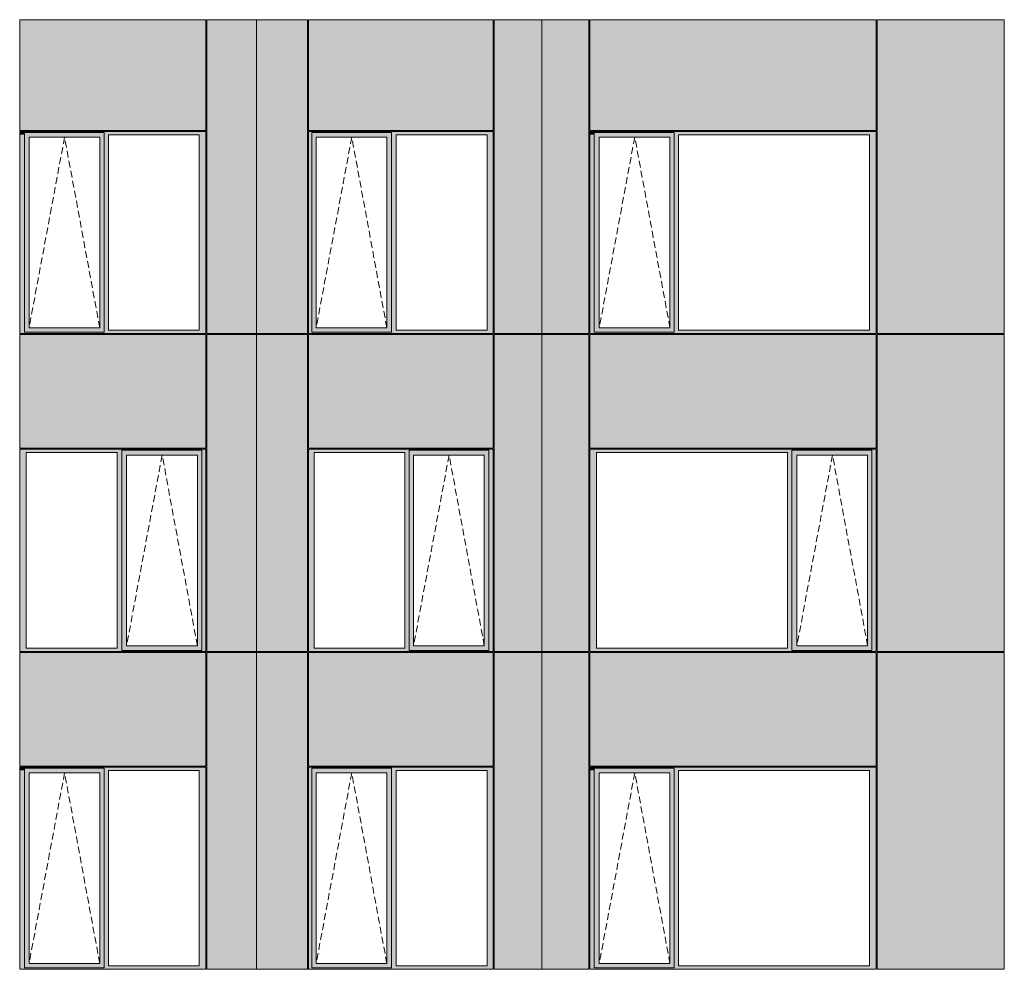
# Model space of a CAD drawing. Header units: millimetres. Extents: x -2957 to 755902, y -5565 to 302042.
# Tile 62 of 65: x 320503 to 330725, y 96898 to 106758. Entities that reach past the tile are written whole.
import ezdxf

# ---------------------------------------------------------------- set-up
doc = ezdxf.new("R2010")
doc.units = ezdxf.units.MM
doc.header["$MEASUREMENT"] = 0
doc.linetypes.add('OO_EOIAAY', pattern=[105.833361, 70.555568, -35.277793])
doc.layers.add('0_Ном._пера__1', color=7, linetype='Continuous', lineweight=0)
doc.layers.add('0_Ном._пера__120', color=7, linetype='Continuous', lineweight=0)
doc.layers.add('АР-Стены_внешние_.АР_Ном._пера__214', color=7, linetype='Continuous', lineweight=0, true_color=0xe2eaf1)

msp = doc.modelspace()

# ---------------------------------------------------------------- hatches: boundary and pattern name
at = {"layer": '0_Ном._пера__1', "linetype": 'Continuous', "lineweight": 0, "true_color": 0x000000}
for points in [[(320512.242, 105598.425), (320502.967, 105598.425), (320502.967, 105563.425), (320551.668, 105563.425), (320551.668, 105598.425)], [(321379.044, 105598.425), (320551.668, 105598.425), (320551.668, 105538.425), (320600.885, 105538.425), (321334.231, 105538.425), (321379.044, 105538.425)], [(322423.894, 105598.425), (321379.044, 105598.425), (321379.044, 105563.425), (321423.34, 105563.425), (322367.593, 105563.425), (322436.498, 105563.425), (322436.498, 105598.425)], [(323500.678, 105598.425), (323500.678, 105563.425), (323535.738, 105563.425), (323535.738, 105588.425), (324363.103, 105588.425), (324363.103, 105563.425), (324411.804, 105563.425), (325356.08, 105563.425), (325418.155, 105563.425), (325418.155, 105598.425)], [(326422.419, 105598.425), (326422.419, 105563.425), (326466.722, 105563.425), (326466.722, 105588.425), (326471.105, 105588.425), (326471.105, 105598.425)], [(327298.636, 105598.425), (326466.779, 105598.425), (326466.779, 105538.425), (326520.331, 105538.425), (327253.793, 105538.425), (327298.636, 105538.425)], [(329385.268, 105598.425), (327298.636, 105598.425), (327298.636, 105563.425), (327342.94, 105563.425), (329326.44, 105563.425), (329395.355, 105563.425), (329395.355, 105598.425)], [(320502.967, 105563.425), (320502.967, 103533.425), (320551.668, 103533.425), (320551.668, 105563.425)], [(320551.668, 105538.425), (320551.668, 103558.425), (320600.005, 103558.425), (320600.005, 105538.425)], [(321334.231, 103558.425), (321379.044, 103558.425), (321379.044, 105538.425), (321334.231, 105538.425)], [(321379.044, 105563.425), (321379.044, 103533.425), (321423.34, 103533.425), (321423.34, 105563.425)], [(322367.593, 105563.425), (322367.593, 103533.425), (322436.498, 103533.425), (322436.498, 105563.425)], [(323500.678, 105563.425), (323500.678, 103533.425), (323535.738, 103533.425), (323535.738, 105563.425)], [(324363.103, 105588.425), (323535.738, 105588.425), (323535.738, 105538.425), (323580.549, 105538.425), (324313.885, 105538.425), (324363.103, 105538.425)], [(323535.738, 105538.425), (323535.738, 103558.425), (323580.549, 103558.425), (323580.549, 105538.425)], [(324363.103, 105538.425), (324314.767, 105538.425), (324314.767, 103558.425), (324363.103, 103558.425)], [(324363.103, 105563.425), (324363.103, 103533.425), (324411.804, 103533.425), (324411.804, 105563.425)], [(325356.08, 105563.425), (325356.08, 103533.425), (325418.155, 103533.425), (325418.155, 105563.425)], [(326422.419, 105563.425), (326422.419, 103533.425), (326466.722, 103533.425), (326466.722, 105563.425)], [(326466.779, 105538.425), (326466.779, 103558.425), (326519.454, 103558.425), (326519.454, 105538.425)], [(327253.793, 105538.425), (327253.793, 103558.425), (327298.636, 103558.425), (327298.636, 105538.425)], [(327298.636, 103533.425), (327342.94, 103533.425), (327342.94, 105563.425), (327298.636, 105563.425)], [(329326.44, 103533.425), (329395.355, 103533.425), (329395.355, 105563.425), (329326.44, 105563.425)], [(320600.885, 103558.425), (320551.668, 103558.425), (320551.668, 103513), (321379.044, 103513), (321379.044, 103558.425), (321334.231, 103558.425)], [(323535.738, 103558.425), (323535.738, 103513), (324363.103, 103513), (324363.103, 103558.425), (324313.885, 103558.425), (323580.549, 103558.425)], [(326466.779, 103558.425), (326466.779, 103498.425), (327298.636, 103498.425), (327298.636, 103558.425), (327253.793, 103558.425), (326520.331, 103558.425)], [(320502.967, 103498.425), (320512.81, 103498.425), (320536.101, 103498.425), (321379.044, 103498.425), (321379.044, 103513), (320551.668, 103513), (320551.668, 103533.425), (320502.967, 103533.425)], [(321379.044, 103508.425), (321379.044, 103498.425), (321567.297, 103498.425), (321567.3, 103513), (321567.3, 103498.425), (322220.213, 103498.425), (322220.217, 103513), (322220.217, 103498.425), (322436.498, 103498.425), (322436.498, 103533.425), (322367.593, 103533.425), (321423.34, 103533.425), (321379.044, 103533.425)], [(323500.667, 103533.425), (323500.667, 103498.425), (325388.91, 103498.425), (325412.877, 103498.425), (325418.155, 103498.425), (325418.155, 103533.425), (325356.08, 103533.425), (324411.804, 103533.425), (324363.103, 103533.425), (324363.103, 103513), (323535.738, 103513), (323535.738, 103533.425)], [(326422.419, 103498.425), (326432.264, 103498.425), (326460.035, 103498.425), (327116.026, 103498.425), (327116.026, 103513), (326466.722, 103513), (326466.722, 103533.425), (326422.419, 103533.425)], [(327298.636, 103513), (327298.636, 103498.425), (327496.567, 103498.425), (327496.573, 103513), (327496.573, 103498.425), (328152.866, 103498.425), (329385.805, 103498.425), (329395.355, 103498.425), (329395.355, 103533.425), (329326.44, 103533.425), (327342.94, 103533.425), (327298.636, 103533.425)], [(320502.967, 102298.425), (320502.967, 102263.425), (320571.872, 102263.425), (321516.125, 102263.425), (321564.826, 102263.425), (321564.826, 102288.425), (322392.202, 102288.425), (322392.202, 102263.425), (322436.498, 102263.425), (322436.498, 102298.425)], [(320502.967, 102263.425), (320502.967, 100233.425), (320571.872, 100233.425), (320571.872, 102263.425)], [(321564.826, 102263.425), (321516.125, 102263.425), (321516.125, 100233.425), (321564.826, 100233.425)], [(321564.826, 102288.425), (321564.826, 102238.425), (321614.043, 102238.425), (322347.389, 102238.425), (322392.202, 102238.425), (322392.202, 102288.425)], [(321564.826, 100258.425), (321613.163, 100258.425), (321613.163, 102238.425), (321564.826, 102238.425)], [(322392.202, 102238.425), (322347.389, 102238.425), (322347.389, 100258.425), (322392.202, 100258.425)], [(322392.202, 102263.425), (322392.202, 100233.425), (322436.498, 100233.425), (322436.498, 102263.425)], [(325418.155, 102298.425), (323500.678, 102298.425), (323500.678, 102263.425), (323558.363, 102263.425), (324502.639, 102263.425), (324546.934, 102263.425), (324546.934, 102288.425), (325374.299, 102288.425), (325374.299, 102263.425), (325418.155, 102263.425)], [(323558.363, 102263.425), (323500.678, 102263.425), (323500.678, 100233.425), (323558.363, 100233.425)], [(324546.934, 102263.425), (324502.639, 102263.425), (324502.639, 100233.425), (324546.934, 100233.425)], [(325374.299, 102288.425), (324546.934, 102288.425), (324546.934, 102238.425), (324591.745, 102238.425), (325325.082, 102238.425), (325374.299, 102238.425)], [(324546.934, 102238.425), (324546.934, 100258.425), (324591.745, 100258.425), (324591.745, 102238.425)], [(325325.963, 102238.425), (325325.963, 100258.425), (325374.299, 100258.425), (325374.299, 102238.425)], [(325374.299, 102263.425), (325374.299, 100233.425), (325418.155, 100233.425), (325418.155, 102263.425)], [(329395.355, 102298.425), (326422.419, 102298.425), (326422.419, 102263.425), (326491.335, 102263.425), (328474.835, 102263.425), (328519.138, 102263.425), (328519.138, 102288.425), (329351.052, 102288.425), (329351.052, 102263.425), (329395.355, 102263.425)], [(326422.419, 102263.425), (326422.419, 100233.425), (326491.335, 100233.425), (326491.335, 102263.425)], [(328519.138, 102263.425), (328474.835, 102263.425), (328474.835, 100233.425), (328519.138, 100233.425)], [(328519.174, 102288.425), (328519.174, 102238.425), (328572.747, 102238.425), (329306.209, 102238.425), (329351.052, 102238.425), (329351.052, 102288.425)], [(328519.174, 100258.425), (328571.87, 100258.425), (328571.87, 102238.425), (328519.174, 102238.425)], [(329306.209, 102238.425), (329306.209, 100258.425), (329351.052, 100258.425), (329351.052, 102238.425)], [(329351.052, 100233.425), (329395.355, 100233.425), (329395.355, 102263.425), (329351.052, 102263.425)], [(320571.872, 100233.425), (320502.967, 100233.425), (320502.967, 100198.425), (322436.498, 100198.425), (322436.498, 100233.425), (322392.202, 100233.425), (322392.202, 100208.425), (321564.826, 100208.425), (321564.826, 100233.425), (321516.125, 100233.425)], [(321614.043, 100258.425), (321564.826, 100258.425), (321564.826, 100208.425), (322392.202, 100208.425), (322392.202, 100258.425), (322347.389, 100258.425)], [(323500.678, 100198.425), (325418.155, 100198.425), (325418.155, 100233.425), (325374.299, 100233.425), (325374.299, 100208.425), (324546.934, 100208.425), (324546.934, 100233.425), (324502.639, 100233.425), (323558.363, 100233.425), (323500.678, 100233.425)], [(324546.934, 100258.425), (324546.934, 100208.425), (325374.299, 100208.425), (325374.299, 100258.425), (325325.082, 100258.425), (324591.745, 100258.425)], [(326422.419, 100233.425), (326422.419, 100198.425), (329395.355, 100198.425), (329395.355, 100233.425), (329351.052, 100233.425), (329351.052, 100208.425), (328519.138, 100208.425), (328519.138, 100233.425), (328474.835, 100233.425), (326491.335, 100233.425)], [(328519.174, 100208.425), (329351.052, 100208.425), (329351.052, 100258.425), (329306.209, 100258.425), (328572.747, 100258.425), (328519.174, 100258.425)], [(320512.242, 98998.425), (320502.967, 98998.425), (320502.967, 98963.425), (320551.668, 98963.425), (320551.668, 98998.425)], [(320502.967, 98963.425), (320502.967, 96933.425), (320551.668, 96933.425), (320551.668, 98963.425)], [(321379.044, 98998.425), (320551.668, 98998.425), (320551.668, 98938.425), (320600.885, 98938.425), (321334.231, 98938.425), (321379.044, 98938.425)], [(322423.894, 98998.425), (321379.044, 98998.425), (321379.044, 98963.425), (321423.34, 98963.425), (322367.593, 98963.425), (322436.498, 98963.425), (322436.498, 98998.425)], [(321379.044, 98963.425), (321379.044, 96933.425), (321423.34, 96933.425), (321423.34, 98963.425)], [(322367.593, 98963.425), (322367.593, 96933.425), (322436.498, 96933.425), (322436.498, 98963.425)], [(323500.678, 98998.425), (323500.678, 98963.425), (323535.738, 98963.425), (323535.738, 98988.425), (324363.103, 98988.425), (324363.103, 98963.425), (324411.804, 98963.425), (325356.08, 98963.425), (325418.155, 98963.425), (325418.155, 98998.425)], [(323500.678, 98963.425), (323500.678, 96933.425), (323535.738, 96933.425), (323535.738, 98963.425)], [(324363.103, 98988.425), (323535.738, 98988.425), (323535.738, 98938.425), (323580.549, 98938.425), (324313.885, 98938.425), (324363.103, 98938.425)], [(324363.103, 98963.425), (324363.103, 96933.425), (324411.804, 96933.425), (324411.804, 98963.425)], [(325356.08, 98963.425), (325356.08, 96933.425), (325418.155, 96933.425), (325418.155, 98963.425)], [(326422.419, 98998.425), (326422.419, 98963.425), (326466.722, 98963.425), (326466.722, 98988.425), (326471.105, 98988.425), (326471.105, 98998.425)], [(326422.419, 98963.425), (326422.419, 96933.425), (326466.722, 96933.425), (326466.722, 98963.425)], [(327298.636, 98998.425), (326466.779, 98998.425), (326466.779, 98938.425), (326520.331, 98938.425), (327253.793, 98938.425), (327298.636, 98938.425)], [(329385.268, 98998.425), (327298.636, 98998.425), (327298.636, 98963.425), (327342.94, 98963.425), (329326.44, 98963.425), (329395.355, 98963.425), (329395.355, 98998.425)], [(327298.636, 96933.425), (327342.94, 96933.425), (327342.94, 98963.425), (327298.636, 98963.425)], [(329326.44, 96933.425), (329395.355, 96933.425), (329395.355, 98963.425), (329326.44, 98963.425)], [(320551.668, 98938.425), (320551.668, 96958.425), (320600.005, 96958.425), (320600.005, 98938.425)], [(321334.231, 96958.425), (321379.044, 96958.425), (321379.044, 98938.425), (321334.231, 98938.425)], [(323535.738, 98938.425), (323535.738, 96958.425), (323580.549, 96958.425), (323580.549, 98938.425)], [(324363.103, 98938.425), (324314.767, 98938.425), (324314.767, 96958.425), (324363.103, 96958.425)], [(326466.779, 98938.425), (326466.779, 96958.425), (326519.454, 96958.425), (326519.454, 98938.425)], [(327253.793, 98938.425), (327253.793, 96958.425), (327298.636, 96958.425), (327298.636, 98938.425)], [(320502.967, 96898.425), (320512.81, 96898.425), (320536.101, 96898.425), (321379.044, 96898.425), (321379.044, 96913), (320551.668, 96913), (320551.668, 96933.425), (320502.967, 96933.425)], [(320600.885, 96958.425), (320551.668, 96958.425), (320551.668, 96913), (321379.044, 96913), (321379.044, 96958.425), (321334.231, 96958.425)], [(321379.044, 96908.425), (321379.044, 96898.425), (321567.297, 96898.425), (321567.3, 96913), (321567.3, 96898.425), (322220.213, 96898.425), (322220.217, 96913), (322220.217, 96898.425), (322436.498, 96898.425), (322436.498, 96933.425), (322367.593, 96933.425), (321423.34, 96933.425), (321379.044, 96933.425)], [(323500.667, 96933.425), (323500.667, 96898.425), (325388.91, 96898.425), (325412.877, 96898.425), (325418.155, 96898.425), (325418.155, 96933.425), (325356.08, 96933.425), (324411.804, 96933.425), (324363.103, 96933.425), (324363.103, 96913), (323535.738, 96913), (323535.738, 96933.425)], [(323535.738, 96958.425), (323535.738, 96913), (324363.103, 96913), (324363.103, 96958.425), (324313.885, 96958.425), (323580.549, 96958.425)], [(326422.419, 96898.425), (326432.264, 96898.425), (326460.035, 96898.425), (327116.026, 96898.425), (327116.026, 96913), (326466.722, 96913), (326466.722, 96933.425), (326422.419, 96933.425)], [(326466.779, 96958.425), (326466.779, 96898.425), (327298.636, 96898.425), (327298.636, 96958.425), (327253.793, 96958.425), (326520.331, 96958.425)], [(327298.636, 96913), (327298.636, 96898.425), (327496.567, 96898.425), (327496.573, 96913), (327496.573, 96898.425), (328152.866, 96898.425), (329385.805, 96898.425), (329395.355, 96898.425), (329395.355, 96933.425), (329326.44, 96933.425), (327342.94, 96933.425), (327298.636, 96933.425)]]:
    msp.add_hatch(color=18, dxfattribs=at).paths.add_polyline_path(points)
at = {"layer": 'АР-Стены_внешние_.АР_Ном._пера__214', "linetype": 'Continuous', "lineweight": 0, "true_color": 0xe5e8eb}
for points in [[(320502.967, 106758.425), (320502.967, 105608.425), (322436.498, 105608.425), (322436.498, 106758.425)], [(322962.984, 103498.425), (322962.984, 106758.425), (322446.498, 106758.425), (322446.498, 103498.425)], [(322962.984, 103498.425), (323104.85, 103498.425), (323104.85, 106758.425), (322962.984, 106758.425)], [(323104.85, 103498.425), (323490.667, 103498.425), (323490.667, 106758.425), (323104.85, 106758.425)], [(323500.678, 106758.425), (323500.678, 105608.425), (325418.155, 105608.425), (325418.155, 106758.425)], [(325428.155, 106758.425), (325428.155, 103498.425), (325922.984, 103498.425), (325922.984, 106758.425)], [(326412.419, 106758.425), (325922.984, 106758.425), (325922.984, 103498.425), (326412.419, 103498.425)], [(326422.419, 106758.425), (326422.419, 105608.425), (329395.355, 105608.425), (329395.355, 106758.425)], [(330724.748, 106758.425), (329405.355, 106758.425), (329405.355, 103498.425), (330724.748, 103498.425)], [(320502.967, 103488.425), (320502.967, 102308.425), (322436.498, 102308.425), (322436.498, 103488.425)], [(322962.984, 100198.425), (322962.984, 103488.348), (322446.498, 103488.348), (322446.498, 100198.425)], [(322962.984, 100198.425), (323490.667, 100198.425), (323490.667, 103488.348), (322962.984, 103488.348)], [(323500.678, 103488.348), (323500.678, 102308.425), (325418.155, 102308.425), (325418.155, 103488.348)], [(325922.984, 103488.348), (325428.155, 103488.348), (325428.155, 102298.425), (325428.155, 100198.425), (325922.984, 100198.425)], [(326412.419, 103488.348), (325922.984, 103488.348), (325922.984, 100198.425), (326412.419, 100198.425)], [(326422.419, 102308.425), (329395.355, 102308.425), (329395.355, 103488.348), (326422.419, 103488.348)], [(330724.748, 103488.348), (329405.355, 103488.348), (329405.355, 100198.425), (330724.748, 100198.425)], [(320502.967, 99008.425), (322436.498, 99008.425), (322436.498, 100188.425), (322220.217, 100188.425), (321567.297, 100188.425), (320502.967, 100188.425)], [(322446.498, 100188.425), (322446.498, 96898.425), (322962.982, 96898.425), (322962.982, 100188.425)], [(322962.982, 96898.425), (323490.667, 96898.425), (323490.667, 98998.425), (323490.667, 100188.425), (322962.982, 100188.425)], [(323500.667, 99008.425), (325418.155, 99008.425), (325418.155, 100188.425), (325388.91, 100188.425), (323500.667, 100188.425)], [(325428.155, 96898.425), (325922.959, 96898.425), (325922.959, 100188.425), (325428.155, 100188.425)], [(325922.959, 96898.425), (326412.419, 96898.425), (326412.419, 98998.425), (326412.419, 100188.425), (325922.959, 100188.425)], [(326460.035, 100188.425), (326422.419, 100188.425), (326422.419, 99008.425), (329395.355, 99008.425), (329395.355, 100188.425)], [(330724.748, 100188.425), (329405.355, 100188.425), (329405.355, 96898.425), (330724.748, 96898.425)]]:
    msp.add_hatch(color=254, dxfattribs=at).paths.add_polyline_path(points)

# ---------------------------------------------------------------- linework, layer by layer
at = {"layer": '0_Ном._пера__120', "color": 7, "linetype": 'Continuous', "lineweight": 0}
for p, q in [((320502.967, 106758.425), (320502.967, 105608.425)), ((322436.498, 106758.425), (320502.967, 106758.425)), ((322436.498, 106758.425), (322436.498, 105608.425)), ((322962.984, 106758.425), (322446.498, 106758.425)), ((322446.498, 103498.425), (322446.498, 106758.425)), ((322962.984, 106758.425), (323104.85, 106758.425)), ((322962.984, 103498.425), (322962.984, 106758.425)), ((323490.667, 106758.425), (323104.85, 106758.425)), ((323490.667, 103498.425), (323490.667, 106758.425)), ((325418.155, 106758.425), (323500.294, 106758.425)), ((323500.678, 106758.425), (323500.678, 105608.425)), ((325418.155, 105608.425), (325418.155, 106758.425)), ((325922.984, 106758.425), (325428.155, 106758.425)), ((325428.155, 103498.425), (325428.155, 106758.425)), ((326412.419, 106758.425), (325922.984, 106758.425)), ((325922.984, 106758.425), (325922.984, 103498.425)), ((326412.419, 103498.425), (326412.419, 106758.425)), ((326422.419, 106758.425), (326422.419, 105608.425)), ((326422.419, 106758.425), (329395.355, 106758.425)), ((329395.355, 106758.425), (329395.355, 105608.425)), ((329405.355, 106758.425), (330672.266, 106758.425)), ((329405.355, 103498.425), (329405.355, 106758.425)), ((330672.266, 106758.425), (330724.748, 106758.425)), ((330724.748, 106758.425), (330724.748, 103498.425)), ((320502.967, 105608.425), (322436.498, 105608.425)), ((320512.242, 105598.425), (320502.967, 105598.425)), ((320502.967, 105598.425), (320502.967, 105563.425)), ((322423.862, 105598.425), (320512.242, 105598.425)), ((322434.509, 105598.425), (322423.862, 105598.425)), ((322436.498, 105598.425), (322434.509, 105598.425)), ((322436.498, 105563.425), (322436.498, 105598.425)), ((325418.155, 105598.425), (323500.667, 105598.425)), ((323500.667, 105598.425), (323500.667, 103498.425)), ((323500.678, 105608.425), (325418.155, 105608.425)), ((325418.155, 105598.425), (325418.155, 103498.425)), ((326422.419, 105608.425), (329395.355, 105608.425)), ((326431.695, 105598.425), (326422.419, 105598.425)), ((326422.419, 105598.425), (326422.419, 105563.425)), ((329385.237, 105598.425), (326431.695, 105598.425)), ((329395.355, 105598.425), (329385.237, 105598.425)), ((329395.355, 105563.425), (329395.355, 105598.425)), ((320502.967, 105563.425), (320502.967, 103533.425)), ((320551.668, 105588.425), (320551.668, 105538.425)), ((320551.668, 105588.425), (321379.044, 105588.425)), ((320551.668, 105588.425), (321379.044, 105588.425)), ((320551.668, 105538.425), (320551.668, 103558.425)), ((321333.35, 105538.425), (320600.005, 105538.425)), ((320600.005, 105538.425), (320600.005, 103558.425)), ((321333.35, 105538.425), (321334.231, 105538.425)), ((321334.231, 105538.425), (321334.231, 103558.425)), ((321379.044, 105588.425), (321379.044, 105563.425)), ((321379.044, 105563.425), (321379.044, 103533.425)), ((321423.34, 103533.425), (321423.34, 105563.425)), ((321423.34, 105563.425), (322367.593, 105563.425)), ((322367.593, 105563.425), (322367.593, 103533.425)), ((322436.498, 103533.425), (322436.498, 105563.425)), ((323535.738, 105588.425), (324363.103, 105588.425)), ((323535.738, 105563.425), (323535.738, 105588.425)), ((323535.738, 105563.425), (323535.738, 103513)), ((323580.549, 103558.425), (323580.549, 105538.425)), ((323580.549, 105538.425), (323581.43, 105538.425)), ((324314.767, 105538.425), (323581.43, 105538.425)), ((324314.767, 103558.425), (324314.767, 105538.425)), ((324363.103, 105538.425), (324363.103, 105588.425)), ((324363.103, 103558.425), (324363.103, 105538.425)), ((324411.804, 103533.425), (324411.804, 105563.425)), ((324411.804, 105563.425), (325356.08, 105563.425)), ((325356.08, 105563.425), (325356.08, 103533.425)), ((326422.419, 105563.425), (326422.419, 103533.425)), ((326466.722, 105588.425), (327298.636, 105588.425)), ((326466.722, 105563.425), (326466.722, 105588.425)), ((326466.722, 105588.425), (327298.636, 105588.425)), ((326466.722, 105563.425), (326466.722, 103533.425)), ((327252.917, 105538.425), (326519.454, 105538.425)), ((326519.454, 105538.425), (326519.454, 103558.425)), ((327252.917, 105538.425), (327253.793, 105538.425)), ((327253.793, 105538.425), (327253.793, 103558.425)), ((327298.636, 105588.425), (327298.636, 105563.425)), ((327298.636, 105563.425), (327298.636, 103533.425)), ((327342.94, 103533.425), (327342.94, 105563.425)), ((327342.94, 105563.425), (329326.44, 105563.425)), ((329326.44, 105563.425), (329326.44, 103533.425)), ((329395.355, 103533.425), (329395.355, 105563.425)), ((320551.668, 103558.425), (320551.668, 103513)), ((320600.005, 103558.425), (321333.35, 103558.425)), ((321334.231, 103558.425), (321333.35, 103558.425)), ((323581.43, 103558.425), (323580.549, 103558.425)), ((323581.43, 103558.425), (324314.767, 103558.425)), ((324363.103, 103513), (324363.103, 103558.425)), ((326519.454, 103558.425), (327252.917, 103558.425)), ((327253.793, 103558.425), (327252.917, 103558.425)), ((320502.967, 103533.425), (320502.967, 103498.425)), ((320502.967, 103498.425), (320512.81, 103498.425)), ((320511.776, 103498.425), (320502.967, 103498.425)), ((322436.498, 103488.348), (320502.967, 103488.348)), ((320502.967, 102308.425), (320502.967, 103488.348)), ((320512.81, 103498.425), (322424.431, 103498.425)), ((320551.668, 103513), (321379.044, 103513)), ((321379.044, 103533.425), (321379.044, 103513)), ((322367.593, 103533.425), (321423.34, 103533.425)), ((322424.431, 103498.425), (322434.509, 103498.425)), ((322434.509, 103498.425), (322436.498, 103498.425)), ((322436.498, 103498.425), (322436.498, 103533.425)), ((322436.498, 103488.348), (322436.498, 102308.425)), ((322962.984, 103498.425), (322446.498, 103498.425)), ((322962.984, 103488.348), (322446.498, 103488.348)), ((322446.498, 100198.425), (322446.498, 103488.348)), ((322962.982, 103498.425), (322962.982, 103488.348)), ((323104.85, 103498.425), (322962.984, 103498.425)), ((322962.984, 103488.348), (323104.85, 103488.348)), ((322962.984, 100198.425), (322962.984, 103488.348)), ((323490.667, 103498.425), (323104.85, 103498.425)), ((323490.667, 103488.348), (323104.85, 103488.348)), ((323490.667, 102263.425), (323490.667, 103488.348)), ((323500.667, 103498.425), (325418.155, 103498.425)), ((323500.678, 103488.348), (323500.678, 102308.425)), ((325418.155, 103488.348), (323500.678, 103488.348)), ((324363.103, 103513), (323535.738, 103513)), ((325356.08, 103533.425), (324411.804, 103533.425)), ((325418.155, 103488.348), (325418.155, 102308.425)), ((325418.155, 103488.348), (325418.155, 102308.425)), ((325922.984, 103498.425), (325428.155, 103498.425)), ((325922.984, 103488.348), (325428.155, 103488.348)), ((325428.155, 103488.348), (325428.155, 100198.425)), ((325922.959, 103488.348), (325922.959, 103498.425)), ((326412.419, 103498.425), (325922.984, 103498.425)), ((326412.419, 103488.348), (325922.984, 103488.348)), ((325922.984, 103488.348), (325922.984, 100198.425)), ((326412.419, 103488.348), (326412.419, 100198.425)), ((326422.419, 103533.425), (326422.419, 103498.425)), ((326422.419, 103498.425), (326432.264, 103498.425)), ((326422.419, 103488.348), (326422.419, 102308.425)), ((329395.355, 103488.348), (326422.419, 103488.348)), ((326432.264, 103498.425), (329385.805, 103498.425)), ((326466.722, 103533.425), (326466.722, 103513)), ((326466.722, 103513), (327298.636, 103513)), ((327298.636, 103533.425), (327298.636, 103513)), ((329326.44, 103533.425), (327342.94, 103533.425)), ((329385.805, 103498.425), (329395.355, 103498.425)), ((329395.355, 103498.425), (329395.355, 103533.425)), ((329395.355, 103488.348), (329395.355, 102308.425)), ((329405.355, 103498.425), (330672.266, 103498.425)), ((329405.355, 103488.348), (330672.266, 103488.348)), ((329405.355, 100198.425), (329405.355, 103488.348)), ((330662.834, 103498.425), (330662.834, 103488.348)), ((330724.748, 103498.425), (330672.266, 103498.425)), ((330672.266, 103488.348), (330724.748, 103488.348)), ((330724.748, 103488.348), (330724.748, 100198.425)), ((322436.498, 102308.425), (320502.967, 102308.425)), ((320502.967, 102263.425), (320502.967, 102298.425)), ((320502.967, 102298.425), (320511.858, 102298.425)), ((320502.967, 100233.425), (320502.967, 102263.425)), ((320511.858, 102298.425), (322423.478, 102298.425)), ((320511.858, 102298.425), (322423.478, 102298.425)), ((320571.872, 102263.425), (320571.872, 100233.425)), ((321516.125, 102263.425), (320571.872, 102263.425)), ((321516.125, 100233.425), (321516.125, 102263.425)), ((321564.826, 102238.425), (321564.826, 102288.425)), ((322392.202, 102288.425), (321564.826, 102288.425)), ((321564.826, 100258.425), (321564.826, 102238.425)), ((321613.163, 100258.425), (321613.163, 102238.425)), ((321613.163, 102238.425), (322346.508, 102238.425)), ((322347.389, 102238.425), (322346.508, 102238.425)), ((322347.389, 100258.425), (322347.389, 102238.425)), ((322392.202, 102263.425), (322392.202, 102288.425)), ((322392.202, 102263.425), (322392.202, 100233.425)), ((322423.478, 102298.425), (322436.498, 102298.425)), ((322436.498, 100198.425), (322436.498, 102298.425)), ((323490.667, 102263.425), (323490.667, 100233.425)), ((323500.678, 102308.425), (325418.155, 102308.425)), ((323500.678, 102298.425), (325418.155, 102298.425)), ((323500.678, 100198.425), (323500.678, 102298.425)), ((323558.363, 102263.425), (323558.363, 100233.425)), ((324502.639, 102263.425), (323558.363, 102263.425)), ((324502.639, 100233.425), (324502.639, 102263.425)), ((325374.299, 102288.425), (324546.934, 102288.425)), ((324546.934, 102288.425), (324546.934, 102263.425)), ((324546.934, 102263.425), (324546.934, 100233.425)), ((324591.745, 102238.425), (324591.745, 100258.425)), ((324592.626, 102238.425), (324591.745, 102238.425)), ((324592.626, 102238.425), (325325.963, 102238.425)), ((325325.963, 102238.425), (325325.963, 100258.425)), ((325374.299, 102288.425), (325374.299, 102238.425)), ((325374.299, 102238.425), (325374.299, 100258.425)), ((325418.155, 100198.425), (325418.155, 102298.425)), ((326422.419, 102308.425), (329395.355, 102308.425)), ((326422.419, 102263.425), (326422.419, 102298.425)), ((326422.419, 102298.425), (326431.311, 102298.425)), ((326422.419, 100233.425), (326422.419, 102263.425)), ((326431.311, 102298.425), (329384.853, 102298.425)), ((326431.311, 102298.425), (329384.853, 102298.425)), ((326491.335, 102263.425), (326491.335, 100233.425)), ((328474.835, 102263.425), (326491.335, 102263.425)), ((328474.835, 100233.425), (328474.835, 102263.425)), ((329351.052, 102288.425), (328519.138, 102288.425)), ((328519.138, 102288.425), (328519.138, 102263.425)), ((328519.138, 102263.425), (328519.138, 100233.425)), ((328571.87, 100258.425), (328571.87, 102238.425)), ((328571.87, 102238.425), (329305.333, 102238.425)), ((329306.209, 102238.425), (329305.333, 102238.425)), ((329306.209, 100258.425), (329306.209, 102238.425)), ((329351.052, 102263.425), (329351.052, 102288.425)), ((329351.052, 102263.425), (329351.052, 100233.425)), ((329384.853, 102298.425), (329395.355, 102298.425)), ((329395.355, 102298.425), (329395.355, 102263.425)), ((329395.355, 102263.425), (329395.355, 100233.425)), ((320502.967, 100198.425), (320502.967, 100233.425)), ((322434.509, 100198.425), (320502.967, 100198.425)), ((320511.776, 100198.425), (320502.967, 100198.425)), ((320502.967, 99008.425), (320502.967, 100188.425)), ((320502.967, 100188.425), (322436.498, 100188.425)), ((320571.872, 100233.425), (321516.125, 100233.425)), ((321564.826, 100208.425), (321564.826, 100258.425)), ((321564.826, 100208.425), (322392.202, 100208.425)), ((322346.508, 100258.425), (321613.163, 100258.425)), ((322346.508, 100258.425), (322347.389, 100258.425)), ((322392.202, 100233.425), (322392.202, 100208.425)), ((322436.498, 99008.425), (322436.498, 100188.425)), ((322962.984, 100198.425), (322446.498, 100198.425)), ((322972.209, 100188.425), (322446.498, 100188.425)), ((322446.498, 96898.425), (322446.498, 100188.425)), ((322962.982, 100198.425), (322962.982, 100193.497)), ((322962.982, 96898.425), (322962.982, 100193.497)), ((323104.85, 100198.425), (322962.984, 100198.425)), ((322972.209, 100188.425), (323114.075, 100188.425)), ((323490.667, 100198.425), (323104.85, 100198.425)), ((323490.667, 100188.425), (323114.075, 100188.425)), ((323490.667, 100233.425), (323490.667, 100198.425)), ((323490.667, 96898.425), (323490.667, 100188.425)), ((323500.667, 99008.425), (323500.667, 100188.425)), ((323500.667, 100188.425), (325418.155, 100188.425)), ((325418.155, 100198.425), (323500.678, 100198.425)), ((323558.363, 100233.425), (324502.639, 100233.425)), ((324546.934, 100233.425), (324546.934, 100208.425)), ((324546.934, 100208.425), (325374.299, 100208.425)), ((324591.745, 100258.425), (324592.626, 100258.425)), ((325325.963, 100258.425), (324592.626, 100258.425)), ((325374.299, 100258.425), (325374.299, 100208.425)), ((325418.155, 100188.425), (325418.155, 99008.425)), ((325922.984, 100198.425), (325428.155, 100198.425)), ((325932.209, 100188.425), (325428.155, 100188.425)), ((325428.155, 100188.425), (325428.155, 96898.425)), ((325922.959, 100193.497), (325922.959, 100198.425)), ((325922.959, 100193.497), (325922.959, 96898.425)), ((326412.419, 100198.425), (325922.984, 100198.425)), ((326412.419, 100188.425), (325932.209, 100188.425)), ((326412.419, 96898.425), (326412.419, 100188.425)), ((326422.419, 100198.425), (326422.419, 100233.425)), ((329395.355, 100198.425), (326422.419, 100198.425)), ((326422.419, 100188.425), (326422.419, 99008.425)), ((326422.419, 100188.425), (329395.355, 100188.425)), ((326491.335, 100233.425), (328474.835, 100233.425)), ((328519.138, 100233.425), (328519.138, 100208.425)), ((328519.138, 100208.425), (329351.052, 100208.425)), ((329305.333, 100258.425), (328571.87, 100258.425)), ((329305.333, 100258.425), (329306.209, 100258.425)), ((329351.052, 100233.425), (329351.052, 100208.425)), ((329395.355, 100233.425), (329395.355, 100198.425)), ((329395.355, 100188.425), (329395.355, 99008.425)), ((329405.355, 100198.425), (330724.748, 100198.425)), ((329405.355, 100188.425), (330724.748, 100188.425)), ((329405.355, 100188.425), (329405.355, 96898.425)), ((330662.834, 100198.425), (330662.834, 100188.425)), ((330724.748, 100188.425), (330724.748, 96898.425)), ((320502.967, 99008.425), (322436.498, 99008.425)), ((320512.242, 98998.425), (320502.967, 98998.425)), ((320502.967, 98998.425), (320502.967, 98963.425)), ((320502.967, 98963.425), (320502.967, 96933.425)), ((322423.862, 98998.425), (320512.242, 98998.425)), ((320551.668, 98988.425), (320551.668, 98938.425)), ((320551.668, 98988.425), (321379.044, 98988.425)), ((320551.668, 98988.425), (321379.044, 98988.425)), ((321379.044, 98988.425), (321379.044, 98963.425)), ((321379.044, 98963.425), (321379.044, 96933.425)), ((321423.34, 96933.425), (321423.34, 98963.425)), ((321423.34, 98963.425), (322367.593, 98963.425)), ((322367.593, 98963.425), (322367.593, 96933.425)), ((322434.509, 98998.425), (322423.862, 98998.425)), ((322436.498, 98998.425), (322434.509, 98998.425)), ((322436.498, 98963.425), (322436.498, 98998.425)), ((322436.498, 96933.425), (322436.498, 98963.425)), ((323500.667, 99008.425), (325418.155, 99008.425)), ((325418.155, 98998.425), (323500.667, 98998.425)), ((323500.667, 98998.425), (323500.667, 96898.425)), ((323535.738, 98988.425), (324363.103, 98988.425)), ((323535.738, 98963.425), (323535.738, 98988.425)), ((323535.738, 98963.425), (323535.738, 96913)), ((324363.103, 98938.425), (324363.103, 98988.425)), ((324411.804, 96933.425), (324411.804, 98963.425)), ((324411.804, 98963.425), (325356.08, 98963.425)), ((325356.08, 98963.425), (325356.08, 96933.425)), ((325418.155, 98998.425), (325418.155, 96898.425)), ((326422.419, 99008.425), (329395.355, 99008.425)), ((326431.695, 98998.425), (326422.419, 98998.425)), ((326422.419, 98998.425), (326422.419, 98963.425)), ((326422.419, 98963.425), (326422.419, 96933.425)), ((329385.237, 98998.425), (326431.695, 98998.425)), ((326466.722, 98988.425), (327298.636, 98988.425)), ((326466.722, 98963.425), (326466.722, 98988.425)), ((326466.722, 98988.425), (327298.636, 98988.425)), ((326466.722, 98963.425), (326466.722, 96933.425)), ((327298.636, 98988.425), (327298.636, 98963.425)), ((327298.636, 98963.425), (327298.636, 96933.425)), ((327342.94, 96933.425), (327342.94, 98963.425)), ((327342.94, 98963.425), (329326.44, 98963.425)), ((329326.44, 98963.425), (329326.44, 96933.425)), ((329395.355, 98998.425), (329385.237, 98998.425)), ((329395.355, 98963.425), (329395.355, 98998.425)), ((329395.355, 96933.425), (329395.355, 98963.425)), ((320551.668, 98938.425), (320551.668, 96958.425)), ((321333.35, 98938.425), (320600.005, 98938.425)), ((320600.005, 98938.425), (320600.005, 96958.425)), ((321333.35, 98938.425), (321334.231, 98938.425)), ((321334.231, 98938.425), (321334.231, 96958.425)), ((323580.549, 96958.425), (323580.549, 98938.425)), ((323580.549, 98938.425), (323581.43, 98938.425)), ((324314.767, 98938.425), (323581.43, 98938.425)), ((324314.767, 96958.425), (324314.767, 98938.425)), ((324363.103, 96958.425), (324363.103, 98938.425)), ((327252.917, 98938.425), (326519.454, 98938.425)), ((326519.454, 98938.425), (326519.454, 96958.425)), ((327252.917, 98938.425), (327253.793, 98938.425)), ((327253.793, 98938.425), (327253.793, 96958.425)), ((320502.967, 96933.425), (320502.967, 96898.425)), ((320551.668, 96958.425), (320551.668, 96913)), ((320551.668, 96913), (321379.044, 96913)), ((320600.005, 96958.425), (321333.35, 96958.425)), ((321334.231, 96958.425), (321333.35, 96958.425)), ((321379.044, 96933.425), (321379.044, 96913)), ((322367.593, 96933.425), (321423.34, 96933.425)), ((322436.498, 96898.425), (322436.498, 96933.425)), ((324363.103, 96913), (323535.738, 96913)), ((323581.43, 96958.425), (323580.549, 96958.425)), ((323581.43, 96958.425), (324314.767, 96958.425)), ((324363.103, 96913), (324363.103, 96958.425)), ((325356.08, 96933.425), (324411.804, 96933.425)), ((326422.419, 96933.425), (326422.419, 96898.425)), ((326466.722, 96933.425), (326466.722, 96913)), ((326466.722, 96913), (327298.636, 96913)), ((326519.454, 96958.425), (327252.917, 96958.425)), ((327253.793, 96958.425), (327252.917, 96958.425)), ((327298.636, 96933.425), (327298.636, 96913)), ((329326.44, 96933.425), (327342.94, 96933.425)), ((329395.355, 96898.425), (329395.355, 96933.425)), ((320502.967, 96898.425), (320512.81, 96898.425)), ((320511.776, 96898.425), (320502.967, 96898.425)), ((320512.81, 96898.425), (322424.431, 96898.425)), ((322424.431, 96898.425), (322434.509, 96898.425)), ((322434.509, 96898.425), (322436.498, 96898.425)), ((322972.209, 96898.425), (322446.498, 96898.425)), ((323114.075, 96898.425), (322972.209, 96898.425)), ((323500.667, 96898.425), (323114.075, 96898.425)), ((323500.667, 96898.425), (323489.459, 96898.425)), ((323500.667, 96898.425), (325418.155, 96898.425)), ((325932.209, 96898.425), (325428.155, 96898.425)), ((326412.419, 96898.425), (325932.209, 96898.425)), ((326422.419, 96898.425), (326432.264, 96898.425)), ((326432.264, 96898.425), (329385.805, 96898.425)), ((329385.805, 96898.425), (329395.355, 96898.425)), ((329405.355, 96898.425), (330724.748, 96898.425))]:
    msp.add_line(p, q, dxfattribs=at)
at = {"layer": '0_Ном._пера__120', "color": 7, "linetype": 'OO_EOIAAY', "lineweight": 0}
for p, q in [((320969.025, 105538.425), (320600.005, 103558.425)), ((321334.231, 103558.425), (320969.025, 105538.425)), ((323950.451, 105538.425), (323580.549, 103558.425)), ((324314.767, 103558.425), (323950.451, 105538.425)), ((326888.475, 105538.425), (326519.454, 103558.425)), ((327253.793, 103558.425), (326888.475, 105538.425)), ((321982.183, 102238.425), (321613.163, 100258.425)), ((322347.389, 100258.425), (321982.183, 102238.425)), ((324960.766, 102238.425), (324591.745, 100258.425)), ((325325.963, 100258.425), (324960.766, 102238.425)), ((328940.891, 102238.425), (328571.87, 100258.425)), ((329306.209, 100258.425), (328940.891, 102238.425)), ((320969.025, 98938.425), (320600.005, 96958.425)), ((321334.231, 96958.425), (320969.025, 98938.425)), ((323950.451, 98938.425), (323580.549, 96958.425)), ((324314.767, 96958.425), (323950.451, 98938.425)), ((326888.475, 98938.425), (326519.454, 96958.425)), ((327253.793, 96958.425), (326888.475, 98938.425))]:
    msp.add_line(p, q, dxfattribs=at)

doc.saveas('drawing.dxf')
